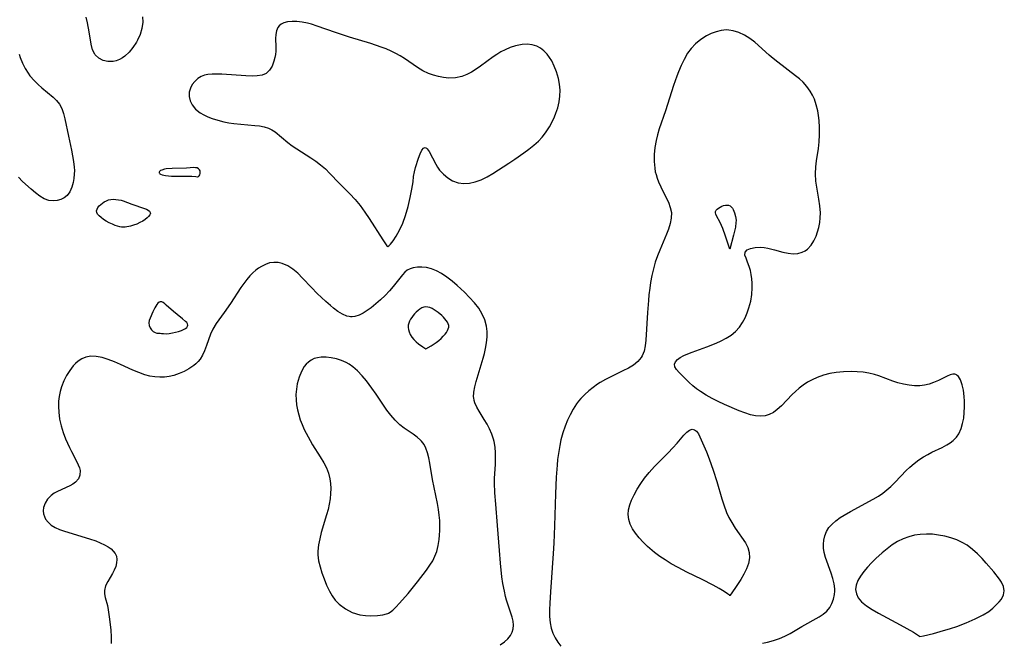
# Model space of a CAD drawing. Header units: inches. Extents: x 1073367 to 1082519, y 1569854 to 1574957.
# Tile 164 of 256: x 1076882 to 1077141, y 1572590 to 1572754. Entities that reach past the tile are written whole.
import ezdxf

# ---------------------------------------------------------------- set-up
doc = ezdxf.new("R2010")
doc.units = ezdxf.units.IN
doc.header["$MEASUREMENT"] = 0
doc.layers.add('CGG_CurvaNivelLidar_v1', color=7, linetype='Continuous', lineweight=30, true_color=0x008008)

msp = doc.modelspace()

# ---------------------------------------------------------------- linework, layer by layer
at = {"layer": 'CGG_CurvaNivelLidar_v1'}
for points in [[(1076914.0241, 1572754.7026, 69.5), (1076914.0443, 1572753.2675, 69.5), (1076913.8138, 1572751.6419, 69.5), (1076913.3464, 1572750.0635, 69.5), (1076912.6816, 1572748.5557, 69.5), (1076912.381, 1572748.0036, 69.5), (1076911.4827, 1572746.6252, 69.5), (1076910.4574, 1572745.3881, 69.5), (1076909.3268, 1572744.3359, 69.5), (1076908.7639, 1572743.9219, 69.5), (1076907.9391, 1572743.4438, 69.5), (1076907.1006, 1572743.1138, 69.5), (1076906.2444, 1572742.9253, 69.5), (1076904.8916, 1572742.9158, 69.5), (1076903.6066, 1572743.2208, 69.5), (1076902.4624, 1572743.808, 69.5), (1076901.5411, 1572744.6688, 69.5), (1076901.4112, 1572744.8462, 69.5), (1076900.8278, 1572746.0501, 69.5), (1076900.4663, 1572747.4727, 69.5), (1076899.9681, 1572750.7322, 69.5), (1076899.51, 1572753.1058, 69.5), (1076899.1484, 1572754.5915, 69.5)], [(1077077.1002, 1572589.9035, 70), (1077078.4621, 1572590.1652, 70), (1077080.0298, 1572590.5917, 70), (1077081.5525, 1572591.1421, 70), (1077082.9748, 1572591.7809, 70), (1077084.3575, 1572592.4964, 70), (1077085.7086, 1572593.2578, 70), (1077087.4692, 1572594.2909, 70), (1077092.0117, 1572596.867, 70), (1077093.0962, 1572597.5665, 70), (1077094.042, 1572598.3556, 70), (1077094.8028, 1572599.2848, 70), (1077095.3938, 1572600.3452, 70), (1077095.8192, 1572601.503, 70), (1077096.0742, 1572602.7294, 70), (1077096.1429, 1572603.6453, 70), (1077096.1312, 1572604.216, 70), (1077095.9638, 1572605.5749, 70), (1077095.6431, 1572606.9518, 70), (1077095.2148, 1572608.3309, 70), (1077093.6946, 1572612.4436, 70), (1077093.3391, 1572613.8077, 70), (1077093.2008, 1572614.8845, 70), (1077093.1839, 1572615.9555, 70), (1077093.2757, 1572617.0072, 70), (1077093.518, 1572618.1899, 70), (1077093.943, 1572619.3012, 70), (1077094.5953, 1572620.3311, 70), (1077095.4406, 1572621.2746, 70), (1077096.4378, 1572622.1442, 70), (1077097.5545, 1572622.9487, 70), (1077098.6417, 1572623.628, 70), (1077100.2953, 1572624.5717, 70), (1077106.2426, 1572627.7666, 70), (1077107.6592, 1572628.6214, 70), (1077108.771, 1572629.3903, 70), (1077109.8337, 1572630.2218, 70), (1077110.844, 1572631.1114, 70), (1077112.027, 1572632.2846, 70), (1077114.9406, 1572635.3583, 70), (1077115.8638, 1572636.2455, 70), (1077117.0089, 1572637.2308, 70), (1077118.2101, 1572638.1363, 70), (1077119.4632, 1572638.951, 70), (1077120.5782, 1572639.5738, 70), (1077121.7124, 1572640.1399, 70), (1077124.3865, 1572641.3948, 70), (1077125.6444, 1572642.0628, 70), (1077126.5162, 1572642.6174, 70), (1077127.3123, 1572643.241, 70), (1077128.1529, 1572644.119, 70), (1077128.7692, 1572645.03, 70), (1077129.3822, 1572646.3718, 70), (1077129.781, 1572647.7302, 70), (1077130.0464, 1572649.1597, 70), (1077130.2035, 1572650.6319, 70), (1077130.2696, 1572652.1195, 70), (1077130.2541, 1572653.5623, 70), (1077130.168, 1572654.8605, 70), (1077129.9633, 1572656.469, 70), (1077129.6528, 1572657.9306, 70), (1077129.222, 1572659.1736, 70), (1077128.6433, 1572660.1083, 70), (1077128.3487, 1572660.3812, 70), (1077128.1519, 1572660.5076, 70), (1077127.9411, 1572660.602, 70), (1077127.6896, 1572660.6678, 70), (1077127.2159, 1572660.6848, 70), (1077126.5049, 1572660.5255, 70), (1077125.7442, 1572660.2073, 70), (1077123.4637, 1572659.0225, 70), (1077122.1131, 1572658.4677, 70), (1077120.97, 1572658.1007, 70), (1077119.7737, 1572657.8197, 70), (1077118.536, 1572657.656, 70), (1077117.1324, 1572657.6388, 70), (1077115.7047, 1572657.769, 70), (1077114.218, 1572658.0274, 70), (1077112.7386, 1572658.4009, 70), (1077111.4495, 1572658.8193, 70), (1077107.7532, 1572660.2406, 70), (1077106.5682, 1572660.637, 70), (1077105.0981, 1572660.9868, 70), (1077103.583, 1572661.2131, 70), (1077102.0372, 1572661.3416, 70), (1077100.4738, 1572661.3921, 70), (1077098.4698, 1572661.3465, 70), (1077096.5405, 1572661.1385, 70), (1077094.8235, 1572660.827, 70), (1077093.1358, 1572660.3935, 70), (1077091.4974, 1572659.8178, 70), (1077090.2165, 1572659.2312, 70), (1077088.9842, 1572658.5494, 70), (1077087.8594, 1572657.8248, 70), (1077086.7881, 1572657.0328, 70), (1077085.7791, 1572656.1762, 70), (1077084.8961, 1572655.3219, 70), (1077082.1302, 1572652.401, 70), (1077080.9859, 1572651.3642, 70), (1077079.9693, 1572650.637, 70), (1077078.8994, 1572650.0797, 70), (1077077.7772, 1572649.7321, 70), (1077076.5592, 1572649.6243, 70), (1077075.2963, 1572649.7344, 70), (1077073.9987, 1572650.0126, 70), (1077072.4856, 1572650.483, 70), (1077070.947, 1572651.0646, 70), (1077067.1577, 1572652.6788, 70), (1077065.4506, 1572653.4834, 70), (1077063.8604, 1572654.3032, 70), (1077062.307, 1572655.1806, 70), (1077060.8177, 1572656.1202, 70), (1077059.7747, 1572656.8595, 70), (1077058.7954, 1572657.6324, 70), (1077057.7797, 1572658.5317, 70), (1077056.8484, 1572659.4304, 70), (1077055.1823, 1572661.1293, 70), (1077054.5199, 1572661.9015, 70), (1077054.0826, 1572662.6247, 70), (1077053.9597, 1572663.3138, 70), (1077054.1923, 1572663.9337, 70), (1077054.7177, 1572664.529, 70), (1077055.4775, 1572665.0924, 70), (1077056.4248, 1572665.6153, 70), (1077057.4774, 1572666.077, 70), (1077058.6325, 1572666.5162, 70), (1077062.4951, 1572667.8861, 70), (1077064.8934, 1572668.8143, 70), (1077066.2768, 1572669.4344, 70), (1077067.6003, 1572670.1374, 70), (1077068.861, 1572670.9678, 70), (1077070.0018, 1572671.9265, 70), (1077071.0267, 1572673.0582, 70), (1077071.8972, 1572674.3152, 70), (1077072.5535, 1572675.5371, 70), (1077073.1023, 1572676.821, 70), (1077073.5569, 1572678.148, 70), (1077074.0078, 1572679.8706, 70), (1077074.3089, 1572681.6412, 70), (1077074.4309, 1572683.3994, 70), (1077074.4006, 1572684.5963, 70), (1077074.2931, 1572685.761, 70), (1077074.1296, 1572686.8811, 70), (1077073.9171, 1572687.9715, 70), (1077073.6492, 1572688.9789, 70), (1077073.2108, 1572690.1547, 70), (1077072.7837, 1572691.1691, 70), (1077072.5101, 1572692.035, 70), (1077072.5431, 1572692.7534, 70), (1077073.0576, 1572693.3589, 70), (1077073.9852, 1572693.7874, 70), (1077075.2078, 1572694.0312, 70), (1077076.631, 1572694.0667, 70), (1077077.5748, 1572693.9739, 70), (1077078.5519, 1572693.8086, 70), (1077080.2602, 1572693.4097, 70), (1077082.4857, 1572692.8135, 70), (1077083.8573, 1572692.5146, 70), (1077085.2004, 1572692.3723, 70), (1077086.4202, 1572692.4519, 70), (1077087.5657, 1572692.7666, 70), (1077088.2985, 1572693.1341, 70), (1077088.9679, 1572693.6173, 70), (1077089.9232, 1572694.6416, 70), (1077090.6346, 1572695.7609, 70), (1077091.2197, 1572697.0179, 70), (1077091.6174, 1572698.1414, 70), (1077091.9323, 1572699.3198, 70), (1077092.1627, 1572700.5668, 70), (1077092.2984, 1572701.8449, 70), (1077092.3342, 1572703.1425, 70), (1077092.2197, 1572704.9513, 70), (1077091.967, 1572706.763, 70), (1077091.3989, 1572709.8961, 70), (1077091.1643, 1572711.4554, 70), (1077091.0291, 1572713.3868, 70), (1077091.1225, 1572715.1943, 70), (1077091.3322, 1572716.7931, 70), (1077091.843, 1572720.0344, 70), (1077092.0408, 1572721.8473, 70), (1077092.1433, 1572723.6787, 70), (1077092.1405, 1572725.5567, 70), (1077092.0213, 1572727.4241, 70), (1077091.863, 1572728.7115, 70), (1077091.6419, 1572729.9798, 70), (1077091.2666, 1572731.5438, 70), (1077090.7592, 1572733.0485, 70), (1077090.2743, 1572734.1221, 70), (1077089.6929, 1572735.1426, 70), (1077088.8107, 1572736.357, 70), (1077087.791, 1572737.4764, 70), (1077086.8221, 1572738.3693, 70), (1077085.7913, 1572739.2179, 70), (1077081.1111, 1572742.7808, 70), (1077079.9231, 1572743.7237, 70), (1077078.828, 1572744.6378, 70), (1077075.0599, 1572747.9914, 70), (1077073.8213, 1572748.9567, 70), (1077072.4019, 1572749.8585, 70), (1077070.928, 1572750.5675, 70), (1077069.4168, 1572751.0473, 70), (1077068.2252, 1572751.2266, 70), (1077067.614, 1572751.2413, 70), (1077066.2813, 1572751.1071, 70), (1077064.954, 1572750.7801, 70), (1077063.6446, 1572750.2936, 70), (1077062.3673, 1572749.6707, 70), (1077060.851, 1572748.7245, 70), (1077059.4555, 1572747.5798, 70), (1077058.3737, 1572746.4109, 70), (1077057.4159, 1572745.1038, 70), (1077056.4729, 1572743.492, 70), (1077055.7029, 1572741.8941, 70), (1077055.0109, 1572740.2318, 70), (1077054.585, 1572739.1072, 70), (1077053.7102, 1572736.5936, 70), (1077051.5814, 1572729.9706, 70), (1077049.9296, 1572725.2375, 70), (1077049.46, 1572723.6607, 70), (1077049.0978, 1572722.1224, 70), (1077048.794, 1572720.2914, 70), (1077048.6268, 1572718.4625, 70), (1077048.6065, 1572716.6505, 70), (1077048.7556, 1572714.8712, 70), (1077048.9169, 1572713.9374, 70), (1077049.0972, 1572713.1793, 70), (1077049.3806, 1572712.2421, 70), (1077049.7206, 1572711.3283, 70), (1077050.3454, 1572709.9461, 70), (1077051.7138, 1572707.3002, 70), (1077052.3603, 1572705.9414, 70), (1077052.8608, 1572704.5817, 70), (1077053.1319, 1572703.2064, 70), (1077053.1061, 1572701.7741, 70), (1077052.8275, 1572700.3137, 70), (1077052.3676, 1572698.8281, 70), (1077051.8796, 1572697.5483, 70), (1077050.0612, 1572693.3007, 70), (1077049.4876, 1572691.8427, 70), (1077048.9184, 1572690.1453, 70), (1077048.4301, 1572688.4051, 70), (1077048.0166, 1572686.6321, 70), (1077047.6765, 1572684.8343, 70), (1077047.453, 1572683.3595, 70), (1077047.2366, 1572681.586, 70), (1077047.088, 1572680.0369, 70), (1077046.8641, 1572676.95, 70), (1077046.4105, 1572669.6229, 70), (1077046.248, 1572668.1358, 70), (1077045.9591, 1572666.7513, 70), (1077045.4682, 1572665.4996, 70), (1077045.2098, 1572665.0638, 70), (1077044.3026, 1572664.0074, 70), (1077043.1545, 1572663.101, 70), (1077041.8325, 1572662.3, 70), (1077040.3912, 1572661.5667, 70), (1077037.1844, 1572660.0333, 70), (1077035.7681, 1572659.2781, 70), (1077034.3744, 1572658.4584, 70), (1077033.746, 1572658.0569, 70), (1077032.5546, 1572657.2243, 70), (1077031.4148, 1572656.326, 70), (1077030.3371, 1572655.3609, 70), (1077029.335, 1572654.3246, 70), (1077028.6897, 1572653.5563, 70), (1077028.2213, 1572652.9322, 70), (1077027.2588, 1572651.446, 70), (1077026.486, 1572650.0251, 70), (1077025.796, 1572648.55, 70), (1077025.1822, 1572647.0317, 70), (1077024.5777, 1572645.2669, 70), (1077024.0791, 1572643.4616, 70), (1077023.751, 1572641.9248, 70), (1077023.4896, 1572640.3677, 70), (1077023.2184, 1572638.2751, 70), (1077023.0617, 1572636.7184, 70), (1077022.834, 1572633.5854, 70), (1077022.6458, 1572629.243, 70), (1077022.4077, 1572620.7625, 70), (1077022.2277, 1572616.2028, 70), (1077022.065, 1572613.4958, 70), (1077021.3373, 1572603.4308, 70), (1077021.1728, 1572600.4752, 70), (1077021.1071, 1572598.7017, 70), (1077021.1144, 1572596.9623, 70), (1077021.2575, 1572595.2676, 70), (1077021.5422, 1572593.8572, 70), (1077021.9712, 1572592.5793, 70), (1077022.5438, 1572591.3581, 70), (1077023.246, 1572590.1983, 70), (1077024.0703, 1572589.1088, 70)], [(1076881.5153, 1572744.9144, 69.5), (1076881.814, 1572743.9725, 69.5), (1076882.3921, 1572742.5241, 69.5), (1076883.0879, 1572741.147, 69.5), (1076883.8933, 1572739.8514, 69.5), (1076884.3678, 1572739.1984, 69.5), (1076885.5318, 1572737.8527, 69.5), (1076886.5081, 1572736.8935, 69.5), (1076887.5205, 1572735.999, 69.5), (1076890.4886, 1572733.6016, 69.5), (1076891.3806, 1572732.7229, 69.5), (1076892.1356, 1572731.7483, 69.5), (1076892.7518, 1572730.5753, 69.5), (1076893.2135, 1572729.2831, 69.5), (1076893.5745, 1572727.8996, 69.5), (1076894.5068, 1572723.2681, 69.5), (1076895.3008, 1572719.6321, 69.5), (1076895.598, 1572718.1381, 69.5), (1076895.842, 1572716.6546, 69.5), (1076896.0071, 1572715.1928, 69.5), (1076896.0581, 1572714.2416, 69.5), (1076896.0492, 1572713.3098, 69.5), (1076895.9456, 1572712.2047, 69.5), (1076895.7523, 1572711.1447, 69.5), (1076895.3834, 1572709.8497, 69.5), (1076894.8688, 1572708.6943, 69.5), (1076894.1785, 1572707.7329, 69.5), (1076893.3956, 1572707.08, 69.5), (1076892.4892, 1572706.6183, 69.5), (1076891.5021, 1572706.3408, 69.5), (1076890.4726, 1572706.2505, 69.5), (1076889.3009, 1572706.3966, 69.5), (1076888.1405, 1572706.8455, 69.5), (1076886.9924, 1572707.5392, 69.5), (1076885.8436, 1572708.4051, 69.5), (1076884.6797, 1572709.3826, 69.5), (1076882.4371, 1572711.3955, 69.5), (1076881.3251, 1572712.4758, 69.5)], [(1077008.0654, 1572589.4672, 70), (1077009.1916, 1572590.2397, 70), (1077010.1507, 1572591.1114, 70), (1077010.7963, 1572591.917, 70), (1077011.2717, 1572592.7846, 70), (1077011.5474, 1572593.7082, 70), (1077011.6033, 1572594.6857, 70), (1077011.4791, 1572595.7105, 70), (1077011.2252, 1572596.779, 70), (1077009.7872, 1572601.2283, 70), (1077009.523, 1572602.1761, 70), (1077009.1907, 1572603.5843, 70), (1077008.8092, 1572605.6514, 70), (1077008.5572, 1572607.3921, 70), (1077008.1691, 1572610.9352, 70), (1077007.8892, 1572614.2673, 70), (1077007.4298, 1572620.8995, 70), (1077006.9131, 1572626.5214, 70), (1077006.6927, 1572629.4462, 70), (1077006.6001, 1572632.1226, 70), (1077006.6171, 1572633.3402, 70), (1077006.8305, 1572636.9478, 70), (1077006.8825, 1572638.4784, 70), (1077006.8691, 1572639.9945, 70), (1077006.7607, 1572641.486, 70), (1077006.5232, 1572642.9414, 70), (1077006.3666, 1572643.5715, 70), (1077005.9048, 1572644.9534, 70), (1077005.3221, 1572646.288, 70), (1077004.6522, 1572647.5736, 70), (1077003.9248, 1572648.8061, 70), (1077002.5378, 1572650.9857, 70), (1077001.9313, 1572652.0468, 70), (1077001.455, 1572653.1141, 70), (1077001.2599, 1572653.7515, 70), (1077001.1375, 1572654.4602, 70), (1077001.12, 1572654.6793, 70), (1077001.1678, 1572655.9866, 70), (1077001.4138, 1572657.3559, 70), (1077001.79, 1572658.7805, 70), (1077003.6262, 1572664.9262, 70), (1077003.953, 1572666.1644, 70), (1077004.2374, 1572667.4073, 70), (1077004.5073, 1572668.9635, 70), (1077004.6597, 1572670.5099, 70), (1077004.67, 1572671.9247, 70), (1077004.5165, 1572673.3094, 70), (1077004.0661, 1572674.9449, 70), (1077003.3634, 1572676.5165, 70), (1077002.4511, 1572678.0168, 70), (1077001.3165, 1572679.4938, 70), (1077000.0446, 1572680.9021, 70), (1076998.6832, 1572682.2569, 70), (1076996.7931, 1572683.9877, 70), (1076995.4265, 1572685.1575, 70), (1076994.0393, 1572686.2438, 70), (1076992.6212, 1572687.1986, 70), (1076991.3349, 1572687.8919, 70), (1076990.0334, 1572688.4201, 70), (1076988.7352, 1572688.7574, 70), (1076987.5071, 1572688.8816, 70), (1076986.3269, 1572688.8357, 70), (1076985.2242, 1572688.6513, 70), (1076984.3943, 1572688.4026, 70), (1076983.6528, 1572688.0319, 70), (1076982.9821, 1572687.487, 70), (1076982.3542, 1572686.8019, 70), (1076979.9029, 1572683.7151, 70), (1076978.985, 1572682.6367, 70), (1076977.8113, 1572681.3652, 70), (1076976.6393, 1572680.2309, 70), (1076975.417, 1572679.1639, 70), (1076974.1703, 1572678.1751, 70), (1076973.1023, 1572677.4085, 70), (1076972.033, 1572676.7446, 70), (1076970.9614, 1572676.2224, 70), (1076969.886, 1572675.8884, 70), (1076969.1635, 1572675.7966, 70), (1076968.6919, 1572675.8024, 70), (1076968.3366, 1572675.8419, 70), (1076967.787, 1572675.9615, 70), (1076966.5895, 1572676.4465, 70), (1076965.4095, 1572677.1692, 70), (1076964.2345, 1572678.0601, 70), (1076963.4167, 1572678.7448, 70), (1076962.218, 1572679.8001, 70), (1076959.9708, 1572681.9114, 70), (1076958.4332, 1572683.4531, 70), (1076956.0911, 1572685.9709, 70), (1076954.8633, 1572687.23, 70), (1076953.5827, 1572688.3309, 70), (1076952.2094, 1572689.1898, 70), (1076950.768, 1572689.7876, 70), (1076949.6517, 1572690.0502, 70), (1076948.5327, 1572690.1124, 70), (1076947.4223, 1572689.9458, 70), (1076946.3285, 1572689.5767, 70), (1076945.2598, 1572689.0377, 70), (1076944.5278, 1572688.5696, 70), (1076943.8181, 1572688.0344, 70), (1076943.0278, 1572687.3362, 70), (1076942.2708, 1572686.568, 70), (1076941.4303, 1572685.6057, 70), (1076940.6306, 1572684.5824, 70), (1076939.8733, 1572683.5104, 70), (1076937.1792, 1572679.3063, 70), (1076935.5032, 1572676.8943, 70), (1076933.3847, 1572674.0113, 70), (1076932.4795, 1572672.5437, 70), (1076931.8565, 1572671.2191, 70), (1076931.3255, 1572669.7367, 70), (1076930.8553, 1572668.2508, 70), (1076930.3394, 1572666.8036, 70), (1076929.8065, 1572665.6698, 70), (1076929.1369, 1572664.6255, 70), (1076928.5928, 1572663.9853, 70), (1076927.9812, 1572663.3962, 70), (1076927.4847, 1572662.9851, 70), (1076926.21, 1572662.1078, 70), (1076924.957, 1572661.4202, 70), (1076923.6281, 1572660.8392, 70), (1076922.2377, 1572660.3808, 70), (1076921.0281, 1572660.1054, 70), (1076919.7922, 1572659.94, 70), (1076918.5388, 1572659.8954, 70), (1076917.2248, 1572659.987, 70), (1076915.9094, 1572660.2086, 70), (1076914.6012, 1572660.5481, 70), (1076912.9956, 1572661.1141, 70), (1076911.4074, 1572661.7893, 70), (1076908.23, 1572663.2626, 70), (1076906.595, 1572663.9741, 70), (1076904.9686, 1572664.5937, 70), (1076903.3621, 1572665.0757, 70), (1076901.7898, 1572665.3632, 70), (1076900.3804, 1572665.3998, 70), (1076899.0465, 1572665.1705, 70), (1076898.006, 1572664.7454, 70), (1076897.049, 1572664.1272, 70), (1076896.3679, 1572663.5332, 70), (1076895.7328, 1572662.8559, 70), (1076894.8303, 1572661.6813, 70), (1076894.0223, 1572660.3812, 70), (1076893.319, 1572658.9824, 70), (1076892.6744, 1572657.3272, 70), (1076892.3138, 1572656.1068, 70), (1076892.046, 1572654.8596, 70), (1076891.8862, 1572653.5914, 70), (1076891.8485, 1572652.1573, 70), (1076891.9352, 1572650.7124, 70), (1076892.187, 1572648.8824, 70), (1076892.5925, 1572647.0744, 70), (1076893.1296, 1572645.3649, 70), (1076893.7598, 1572643.6997, 70), (1076894.7404, 1572641.4139, 70), (1076895.2649, 1572640.3347, 70), (1076896.5505, 1572637.957, 70), (1076897.0915, 1572636.8591, 70), (1076897.3875, 1572636.0924, 70), (1076897.5686, 1572635.3447, 70), (1076897.542, 1572634.1224, 70), (1076897.1753, 1572633.1895, 70), (1076896.3797, 1572632.2623, 70), (1076895.6675, 1572631.7489, 70), (1076894.8531, 1572631.2994, 70), (1076891.6586, 1572629.8415, 70), (1076890.7591, 1572629.346, 70), (1076889.943, 1572628.7679, 70), (1076889.0364, 1572627.8305, 70), (1076888.3694, 1572626.7472, 70), (1076887.977, 1572625.5746, 70), (1076887.8909, 1572624.7411, 70), (1076887.9677, 1572623.912, 70), (1076888.1742, 1572623.2083, 70), (1076888.5074, 1572622.5382, 70), (1076889.1315, 1572621.7243, 70), (1076889.9417, 1572621.0091, 70), (1076890.9803, 1572620.3676, 70), (1076892.1604, 1572619.8272, 70), (1076893.4441, 1572619.3596, 70), (1076900.0514, 1572617.3894, 70), (1076901.7083, 1572616.8075, 70), (1076902.8887, 1572616.3271, 70), (1076903.9877, 1572615.8049, 70), (1076904.9807, 1572615.2348, 70), (1076905.7008, 1572614.7214, 70), (1076906.3081, 1572614.1625, 70), (1076906.8049, 1572613.5072, 70), (1076907.1207, 1572612.7817, 70), (1076907.2515, 1572611.9812, 70), (1076907.1863, 1572611.0309, 70), (1076906.931, 1572610.0668, 70), (1076906.5421, 1572609.1464, 70), (1076906.0608, 1572608.2391, 70), (1076904.8309, 1572606.1497, 70), (1076904.2594, 1572604.9721, 70), (1076903.9577, 1572603.8022, 70), (1076903.9798, 1572602.8752, 70), (1076904.1735, 1572601.9224, 70), (1076904.7477, 1572599.8406, 70), (1076904.977, 1572598.7263, 70), (1076905.3321, 1572596.285, 70), (1076905.6572, 1572593.3158, 70), (1076905.7544, 1572591.6278, 70), (1076905.7777, 1572589.8663, 70)]]:
    msp.add_polyline3d(points, dxfattribs=at)
for points in [[(1076978.5, 1572694.3099, 70), (1076978.763, 1572694.4127, 70), (1076979.2738, 1572694.9305, 70), (1076979.9644, 1572695.8101, 70), (1076980.7564, 1572697.0107, 70), (1076981.6238, 1572698.5927, 70), (1076982.4536, 1572700.4243, 70), (1076983.1931, 1572702.4295, 70), (1076983.8793, 1572704.8156, 70), (1076984.4272, 1572707.19, 70), (1076984.8679, 1572709.3914, 70), (1076985.1763, 1572711.3245, 70), (1076985.3296, 1572712.6524, 70), (1076985.5211, 1572713.9111, 70), (1076985.8083, 1572715.1029, 70), (1076986.5825, 1572717.546, 70), (1076987.0185, 1572718.6994, 70), (1076987.4715, 1572719.6119, 70), (1076987.955, 1572720.1782, 70), (1076988.1241, 1572720.268, 70), (1076988.3365, 1572720.3002, 70), (1076988.5095, 1572720.2596, 70), (1076988.6847, 1572720.1587, 70), (1076988.8946, 1572719.966, 70), (1076989.4009, 1572719.2576, 70), (1076991.1606, 1572715.9518, 70), (1076991.6383, 1572715.1534, 70), (1076992.1757, 1572714.3798, 70), (1076993.1526, 1572713.2786, 70), (1076994.2873, 1572712.3305, 70), (1076995.5557, 1572711.5827, 70), (1076997.0031, 1572711.0683, 70), (1076998.5334, 1572710.854, 70), (1077000.0255, 1572710.9438, 70), (1077001.5311, 1572711.2831, 70), (1077003.0942, 1572711.8577, 70), (1077004.6437, 1572712.6038, 70), (1077006.1757, 1572713.4749, 70), (1077010.3879, 1572716.1652, 70), (1077011.986, 1572717.2424, 70), (1077014.3152, 1572718.8818, 70), (1077015.6524, 1572719.8837, 70), (1077016.9416, 1572720.9282, 70), (1077018.16, 1572722.0321, 70), (1077019.1232, 1572723.0369, 70), (1077020.0443, 1572724.1741, 70), (1077021.0958, 1572725.7651, 70), (1077021.9898, 1572727.4478, 70), (1077022.4075, 1572728.38, 70), (1077022.7813, 1572729.3274, 70), (1077023.2639, 1572730.8022, 70), (1077023.6202, 1572732.2978, 70), (1077023.8224, 1572733.808, 70), (1077023.8443, 1572735.3847, 70), (1077023.6967, 1572736.9561, 70), (1077023.4052, 1572738.5067, 70), (1077022.9132, 1572740.2377, 70), (1077022.3445, 1572741.7078, 70), (1077021.6526, 1572743.0849, 70), (1077021.0659, 1572744.0152, 70), (1077020.4183, 1572744.8693, 70), (1077019.6064, 1572745.7403, 70), (1077018.7186, 1572746.4663, 70), (1077017.7461, 1572747.0108, 70), (1077016.5339, 1572747.3738, 70), (1077015.2324, 1572747.4982, 70), (1077013.8726, 1572747.4229, 70), (1077013.4563, 1572747.3656, 70), (1077012.0904, 1572747.0771, 70), (1077010.7242, 1572746.6407, 70), (1077009.379, 1572746.0599, 70), (1077008.3051, 1572745.4789, 70), (1077007.2546, 1572744.8226, 70), (1077006.261, 1572744.1405, 70), (1077002.9471, 1572741.7014, 70), (1077001.774, 1572740.8875, 70), (1077000.5527, 1572740.1313, 70), (1076999.3058, 1572739.4908, 70), (1076998.0251, 1572739.0067, 70), (1076996.3383, 1572738.6644, 70), (1076994.6141, 1572738.5995, 70), (1076993.2, 1572738.7226, 70), (1076991.8588, 1572738.9585, 70), (1076990.5344, 1572739.3104, 70), (1076989.2419, 1572739.7911, 70), (1076987.7728, 1572740.5307, 70), (1076986.3462, 1572741.4084, 70), (1076982.9185, 1572743.7263, 70), (1076981.7914, 1572744.4263, 70), (1076980.6303, 1572745.0795, 70), (1076979.3953, 1572745.6887, 70), (1076978.1247, 1572746.2401, 70), (1076976.8003, 1572746.7528, 70), (1076974.0882, 1572747.6748, 70), (1076968.4752, 1572749.3556, 70), (1076966.6316, 1572749.9367, 70), (1076964.8092, 1572750.5539, 70), (1076959.9876, 1572752.2763, 70), (1076958.421, 1572752.7511, 70), (1076957.3666, 1572753.0126, 70), (1076955.9722, 1572753.277, 70), (1076954.6251, 1572753.4343, 70), (1076953.3495, 1572753.4729, 70), (1076952.1743, 1572753.3743, 70), (1076951.1349, 1572753.1116, 70), (1076950.4602, 1572752.7785, 70), (1076949.9675, 1572752.3735, 70), (1076949.5907, 1572751.8855, 70), (1076949.2122, 1572750.985, 70), (1076949.0516, 1572750.0174, 70), (1076949.0166, 1572748.9629, 70), (1076949.0653, 1572746.8088, 70), (1076949.041, 1572745.6974, 70), (1076948.9577, 1572744.823, 70), (1076948.8143, 1572743.9616, 70), (1076948.5759, 1572743, 70), (1076948.0844, 1572741.7168, 70), (1076947.4015, 1572740.6253, 70), (1076946.4962, 1572739.8112, 70), (1076945.4324, 1572739.3618, 70), (1076944.1887, 1572739.1487, 70), (1076942.8065, 1572739.0925, 70), (1076941.2131, 1572739.1366, 70), (1076934.8488, 1572739.6115, 70), (1076933.5765, 1572739.6592, 70), (1076932.3496, 1572739.6415, 70), (1076931.1858, 1572739.5264, 70), (1076930.2802, 1572739.3314, 70), (1076929.448, 1572739.0254, 70), (1076928.5181, 1572738.4592, 70), (1076927.7321, 1572737.7278, 70), (1076927.0941, 1572736.8733, 70), (1076926.6165, 1572735.9326, 70), (1076926.3032, 1572734.8426, 70), (1076926.2507, 1572733.7272, 70), (1076926.4996, 1572732.6194, 70), (1076927.0275, 1572731.5613, 70), (1076927.9621, 1572730.4277, 70), (1076929.177, 1572729.4513, 70), (1076930.1455, 1572728.8881, 70), (1076931.1994, 1572728.4009, 70), (1076932.3177, 1572727.9743, 70), (1076933.8085, 1572727.5029, 70), (1076935.3503, 1572727.1142, 70), (1076936.6776, 1572726.8559, 70), (1076938.0138, 1572726.6616, 70), (1076943.5341, 1572726.1505, 70), (1076944.7529, 1572725.9998, 70), (1076946.0102, 1572725.7874, 70), (1076947.1652, 1572725.4401, 70), (1076948.0323, 1572724.9983, 70), (1076948.8599, 1572724.4348, 70), (1076952.2571, 1572721.6825, 70), (1076953.3993, 1572720.8021, 70), (1076954.5911, 1572719.9458, 70), (1076955.799, 1572719.1483, 70), (1076958.2732, 1572717.589, 70), (1076959.5703, 1572716.7232, 70), (1076960.8185, 1572715.7899, 70), (1076962.0995, 1572714.6684, 70), (1076963.3192, 1572713.4657, 70), (1076965.7668, 1572710.9076, 70), (1076968.5677, 1572708.1085, 70), (1076969.9342, 1572706.6486, 70), (1076971.2928, 1572705.0265, 70), (1076972.5149, 1572703.3481, 70), (1076973.6659, 1572701.6174, 70), (1076977.2638, 1572696.0153, 70), (1076978.3181, 1572694.4983, 70)], [(1076928.5, 1572712.6425, 70), (1076928.5832, 1572712.6447, 70), (1076928.7036, 1572712.72, 70), (1076928.8729, 1572712.9018, 70), (1076929.03, 1572713.1646, 70), (1076929.1375, 1572713.4733, 70), (1076929.1797, 1572713.809, 70), (1076929.1394, 1572714.1421, 70), (1076928.9819, 1572714.4791, 70), (1076928.7178, 1572714.7499, 70), (1076928.3707, 1572714.9338, 70), (1076927.9656, 1572715.0184, 70), (1076927.5296, 1572715.0216, 70), (1076925.5374, 1572714.919, 70), (1076921.7724, 1572714.8349, 70), (1076920.2302, 1572714.7077, 70), (1076919.7594, 1572714.624, 70), (1076919.0449, 1572714.4041, 70), (1076918.7589, 1572714.2583, 70), (1076918.5748, 1572714.121, 70), (1076918.4466, 1572713.9688, 70), (1076918.3869, 1572713.8159, 70), (1076918.3895, 1572713.6612, 70), (1076918.4428, 1572713.5339, 70), (1076918.5391, 1572713.4154, 70), (1076918.7285, 1572713.2738, 70), (1076919.1574, 1572713.0927, 70), (1076920.0581, 1572712.9187, 70), (1076921.6415, 1572712.8179, 70), (1076926.9261, 1572712.7577, 70), (1076928.0153, 1572712.7114, 70)], [(1076908.5, 1572699.3398, 69.5), (1076908.0479, 1572699.4355, 69.5), (1076906.8233, 1572699.8247, 69.5), (1076906.0557, 1572700.1305, 69.5), (1076905.2605, 1572700.5058, 69.5), (1076904.472, 1572700.9394, 69.5), (1076903.73, 1572701.4109, 69.5), (1076903.075, 1572701.8981, 69.5), (1076902.5483, 1572702.378, 69.5), (1076902.1918, 1572702.8273, 69.5), (1076901.9902, 1572703.2566, 69.5), (1076901.9278, 1572703.6874, 69.5), (1076902.0275, 1572704.115, 69.5), (1076902.2586, 1572704.537, 69.5), (1076902.587, 1572704.9476, 69.5), (1076902.9878, 1572705.3399, 69.5), (1076903.4438, 1572705.7055, 69.5), (1076903.9434, 1572706.0334, 69.5), (1076904.4799, 1572706.3099, 69.5), (1076905.0503, 1572706.5173, 69.5), (1076905.6845, 1572706.6452, 69.5), (1076906.3432, 1572706.6918, 69.5), (1076907.0159, 1572706.6701, 69.5), (1076907.6939, 1572706.5868, 69.5), (1076908.3692, 1572706.4432, 69.5), (1076908.9119, 1572706.2828, 69.5), (1076911.2089, 1572705.4397, 69.5), (1076914.4743, 1572704.3019, 69.5), (1076915.0244, 1572704.0688, 69.5), (1076915.495, 1572703.8225, 69.5), (1076915.8519, 1572703.5556, 69.5), (1076916.0491, 1572703.2586, 69.5), (1076916.0497, 1572702.9344, 69.5), (1076915.8911, 1572702.581, 69.5), (1076915.6107, 1572702.2076, 69.5), (1076915.2359, 1572701.8219, 69.5), (1076914.7199, 1572701.4092, 69.5), (1076914.0594, 1572700.9804, 69.5), (1076913.2941, 1572700.5638, 69.5), (1076912.4628, 1572700.1872, 69.5), (1076911.6039, 1572699.8756, 69.5), (1076910.8093, 1572699.6562, 69.5), (1076909.4216, 1572699.4008, 69.5), (1076908.9144, 1572699.3454, 69.5)], [(1077068.5, 1572693.597, 70), (1077067.3701, 1572697.0061, 70), (1077066.6363, 1572699.0347, 70), (1077065.969, 1572700.5939, 70), (1077065.0157, 1572702.3738, 70), (1077064.8478, 1572702.7664, 70), (1077064.7553, 1572703.1372, 70), (1077064.7699, 1572703.4816, 70), (1077064.929, 1572703.8136, 70), (1077065.2066, 1572704.115, 70), (1077065.5671, 1572704.3892, 70), (1077065.983, 1572704.6359, 70), (1077066.4326, 1572704.851, 70), (1077066.8979, 1572705.0265, 70), (1077067.3532, 1572705.1465, 70), (1077067.7955, 1572705.195, 70), (1077068.2115, 1572705.144, 70), (1077068.5787, 1572704.9761, 70), (1077068.9059, 1572704.7086, 70), (1077069.1899, 1572704.3631, 70), (1077069.4004, 1572704.0105, 70), (1077069.767, 1572703.1683, 70), (1077070.0491, 1572702.1995, 70), (1077070.1294, 1572701.6938, 70), (1077070.1555, 1572701.1322, 70), (1077070.1288, 1572700.5615, 70), (1077069.969, 1572699.4047, 70), (1077069.4827, 1572697.2785, 70)], [(1076918.5, 1572671.5151, 70), (1076918.6022, 1572671.4653, 70), (1076918.9605, 1572671.4013, 70), (1076919.5173, 1572671.3498, 70), (1076920.221, 1572671.3414, 70), (1076921.0089, 1572671.4007, 70), (1076921.847, 1572671.5283, 70), (1076922.6918, 1572671.7132, 70), (1076923.4991, 1572671.9411, 70), (1076924.2239, 1572672.1965, 70), (1076924.8195, 1572672.4637, 70), (1076925.2696, 1572672.7329, 70), (1076925.6277, 1572673.0128, 70), (1076925.8697, 1572673.3056, 70), (1076925.9573, 1572673.6141, 70), (1076925.8697, 1572673.9239, 70), (1076925.6476, 1572674.2477, 70), (1076925.3287, 1572674.5825, 70), (1076924.5078, 1572675.2793, 70), (1076923.0727, 1572676.388, 70), (1076922.107, 1572677.1783, 70), (1076920.2571, 1572678.8788, 70), (1076919.8313, 1572679.2344, 70), (1076919.4218, 1572679.521, 70), (1076919.0316, 1572679.7076, 70), (1076918.6658, 1572679.7539, 70), (1076918.3424, 1572679.6351, 70), (1076918.0405, 1572679.3829, 70), (1076917.7546, 1572679.031, 70), (1076917.2147, 1572678.1286, 70), (1076916.7012, 1572677.0769, 70), (1076915.9651, 1572675.3862, 70), (1076915.7647, 1572674.792, 70), (1076915.6744, 1572674.1622, 70), (1076915.733, 1572673.5292, 70), (1076915.9646, 1572672.9211, 70), (1076916.3359, 1572672.3829, 70), (1076916.8, 1572671.9495, 70), (1076917.3087, 1572671.6495, 70), (1076917.7399, 1572671.5059, 70), (1076918.115, 1572671.4492, 70), (1076918.3844, 1572671.4571, 70)], [(1076988.5, 1572667.3757, 70.5), (1076989.8967, 1572668.177, 70.5), (1076991.2395, 1572669.0548, 70.5), (1076991.9301, 1572669.5722, 70.5), (1076992.5602, 1572670.1061, 70.5), (1076993.1258, 1572670.6515, 70.5), (1076993.6016, 1572671.1829, 70.5), (1076993.9623, 1572671.6747, 70.5), (1076994.2318, 1572672.142, 70.5), (1076994.4342, 1572672.6094, 70.5), (1076994.5509, 1572673.0737, 70.5), (1076994.5576, 1572673.5315, 70.5), (1076994.4364, 1572673.9786, 70.5), (1076994.211, 1572674.4175, 70.5), (1076993.9091, 1572674.8493, 70.5), (1076993.1521, 1572675.6916, 70.5), (1076992.7231, 1572676.0997, 70.5), (1076991.804, 1572676.8748, 70.5), (1076990.7275, 1572677.6277, 70.5), (1076990.1787, 1572677.9406, 70.5), (1076989.6284, 1572678.1912, 70.5), (1076989.0799, 1572678.3565, 70.5), (1076988.5368, 1572678.4053, 70.5), (1076988.0064, 1572678.3129, 70.5), (1076987.4856, 1572678.1041, 70.5), (1076986.9759, 1572677.8079, 70.5), (1076986.4804, 1572677.4454, 70.5), (1076986.0038, 1572677.031, 70.5), (1076985.5534, 1572676.5735, 70.5), (1076985.1708, 1572676.1214, 70.5), (1076984.8208, 1572675.6448, 70.5), (1076984.5086, 1572675.1494, 70.5), (1076984.243, 1572674.6394, 70.5), (1076984.0377, 1572674.117, 70.5), (1076983.912, 1572673.5834, 70.5), (1076983.8847, 1572673.0012, 70.5), (1076983.9537, 1572672.4132, 70.5), (1076984.1249, 1572671.8024, 70.5), (1076984.4362, 1572671.1371, 70.5), (1076984.8697, 1572670.454, 70.5), (1076985.4045, 1572669.7915, 70.5), (1076985.9842, 1572669.2082, 70.5), (1076986.5908, 1572668.6863, 70.5), (1076987.7099, 1572667.8677, 70.5)], [(1076978.5, 1572597.7389, 70.5), (1076978.6955, 1572597.7851, 70.5), (1076979.1709, 1572598.0893, 70.5), (1076979.8609, 1572598.6437, 70.5), (1076980.6857, 1572599.425, 70.5), (1076981.6221, 1572600.4142, 70.5), (1076983.8678, 1572603.0026, 70.5), (1076986.3818, 1572606.0972, 70.5), (1076988.7232, 1572609.1756, 70.5), (1076989.6081, 1572610.4233, 70.5), (1076990.3469, 1572611.6002, 70.5), (1076990.9446, 1572612.8149, 70.5), (1076991.4041, 1572614.0677, 70.5), (1076991.783, 1572615.6144, 70.5), (1076992.0306, 1572617.2122, 70.5), (1076992.1516, 1572618.3657, 70.5), (1076992.2239, 1572619.5338, 70.5), (1076992.2376, 1572620.8703, 70.5), (1076992.1839, 1572622.2168, 70.5), (1076992.0683, 1572623.5678, 70.5), (1076991.8639, 1572625.1308, 70.5), (1076991.5977, 1572626.6886, 70.5), (1076990.281, 1572632.9742, 70.5), (1076989.5633, 1572637.2769, 70.5), (1076989.29, 1572638.6898, 70.5), (1076988.9537, 1572640.0243, 70.5), (1076988.5182, 1572641.2543, 70.5), (1076988.0576, 1572642.1545, 70.5), (1076987.4036, 1572643.0251, 70.5), (1076987.1008, 1572643.347, 70.5), (1076986.276, 1572644.0873, 70.5), (1076985.1891, 1572644.8915, 70.5), (1076982.854, 1572646.4781, 70.5), (1076981.7043, 1572647.3738, 70.5), (1076980.4612, 1572648.5692, 70.5), (1076979.3039, 1572649.9166, 70.5), (1076978.2995, 1572651.2605, 70.5), (1076975.4615, 1572655.4523, 70.5), (1076974.3383, 1572657.044, 70.5), (1076972.9087, 1572658.9352, 70.5), (1076971.7723, 1572660.2957, 70.5), (1076970.5741, 1572661.5534, 70.5), (1076969.2937, 1572662.6634, 70.5), (1076968.3311, 1572663.3274, 70.5), (1076967.6035, 1572663.7375, 70.5), (1076966.3746, 1572664.288, 70.5), (1076965.0173, 1572664.7233, 70.5), (1076963.6468, 1572665.0095, 70.5), (1076962.2928, 1572665.152, 70.5), (1076960.9862, 1572665.1462, 70.5), (1076960.0463, 1572665.0302, 70.5), (1076959.1619, 1572664.7865, 70.5), (1076958.3583, 1572664.3966, 70.5), (1076957.6251, 1572663.8657, 70.5), (1076957.0623, 1572663.3143, 70.5), (1076956.5574, 1572662.6829, 70.5), (1076955.7969, 1572661.3901, 70.5), (1076955.1968, 1572659.9366, 70.5), (1076954.9201, 1572659.0533, 70.5), (1076954.6959, 1572658.139, 70.5), (1076954.4751, 1572656.7793, 70.5), (1076954.3741, 1572655.3825, 70.5), (1076954.3954, 1572653.9637, 70.5), (1076954.529, 1572652.6349, 70.5), (1076954.7651, 1572651.3072, 70.5), (1076955.0973, 1572649.9888, 70.5), (1076955.515, 1572648.6999, 70.5), (1076956.0067, 1572647.4282, 70.5), (1076956.5578, 1572646.1744, 70.5), (1076957.0526, 1572645.1488, 70.5), (1076958.0916, 1572643.2345, 70.5), (1076958.757, 1572642.1412, 70.5), (1076960.7724, 1572638.9907, 70.5), (1076961.6946, 1572637.4068, 70.5), (1076962.3705, 1572636.0285, 70.5), (1076962.9157, 1572634.6186, 70.5), (1076963.2986, 1572633.1755, 70.5), (1076963.4789, 1572631.8909, 70.5), (1076963.5325, 1572630.5855, 70.5), (1076963.4811, 1572629.2655, 70.5), (1076963.3394, 1572627.9221, 70.5), (1076963.1052, 1572626.5039, 70.5), (1076962.7979, 1572625.0869, 70.5), (1076962.4302, 1572623.6759, 70.5), (1076961.0396, 1572619.0437, 70.5), (1076960.616, 1572617.3959, 70.5), (1076960.2992, 1572615.7547, 70.5), (1076960.1413, 1572614.1242, 70.5), (1076960.15, 1572613.1332, 70.5), (1076960.3385, 1572611.5516, 70.5), (1076960.6964, 1572609.9796, 70.5), (1076961.1796, 1572608.4168, 70.5), (1076961.752, 1572606.8642, 70.5), (1076962.4429, 1572605.1975, 70.5), (1076963.1948, 1572603.5648, 70.5), (1076963.8646, 1572602.3862, 70.5), (1076964.7146, 1572601.235, 70.5), (1076965.7459, 1572600.1627, 70.5), (1076967.3588, 1572598.9512, 70.5), (1076969.1878, 1572598.0202, 70.5), (1076971.1349, 1572597.4177, 70.5), (1076972.6449, 1572597.1878, 70.5), (1076974.1031, 1572597.123, 70.5), (1076975.8463, 1572597.2138, 70.5), (1076977.2541, 1572597.4106, 70.5), (1076978.1769, 1572597.6126, 70.5)], [(1077068.5, 1572602.3385, 70), (1077068.5049, 1572602.4222, 70), (1077068.438, 1572602.5135, 70), (1077067.9286, 1572602.9368, 70), (1077067.0053, 1572603.5518, 70), (1077065.731, 1572604.3143, 70), (1077064.1675, 1572605.1797, 70), (1077061.2411, 1572606.6727, 70), (1077057.2471, 1572608.62, 70), (1077054.9061, 1572609.8106, 70), (1077053.0829, 1572610.8229, 70), (1077051.4685, 1572611.8089, 70), (1077050.0712, 1572612.7576, 70), (1077048.7423, 1572613.7504, 70), (1077048.1019, 1572614.2654, 70), (1077046.8648, 1572615.3429, 70), (1077045.7086, 1572616.4669, 70), (1077044.6479, 1572617.6323, 70), (1077043.7049, 1572618.8371, 70), (1077042.9414, 1572620.0221, 70), (1077042.3378, 1572621.2369, 70), (1077041.9284, 1572622.4763, 70), (1077041.759, 1572623.7373, 70), (1077041.8617, 1572625.0046, 70), (1077042.1883, 1572626.2868, 70), (1077042.684, 1572627.5804, 70), (1077043.3441, 1572628.9587, 70), (1077044.1645, 1572630.4441, 70), (1077045.0846, 1572631.9188, 70), (1077046.1019, 1572633.3614, 70), (1077047.3004, 1572634.8555, 70), (1077047.9827, 1572635.6392, 70), (1077048.685, 1572636.4048, 70), (1077052.2527, 1572639.9809, 70), (1077053.5036, 1572641.2952, 70), (1077054.6644, 1572642.5796, 70), (1077056.4534, 1572644.6361, 70), (1077057.2099, 1572645.4328, 70), (1077057.918, 1572645.994, 70), (1077058.5959, 1572646.2257, 70), (1077059.1835, 1572646.0895, 70), (1077059.7424, 1572645.6668, 70), (1077060.2537, 1572645.0098, 70), (1077060.6708, 1572644.243, 70), (1077061.6948, 1572641.8701, 70), (1077062.352, 1572640.2415, 70), (1077063.0509, 1572638.4388, 70), (1077064.1445, 1572635.4125, 70), (1077065.089, 1572632.4413, 70), (1077066.419, 1572627.8646, 70), (1077066.9167, 1572626.319, 70), (1077067.6829, 1572624.3008, 70), (1077068.2912, 1572622.998, 70), (1077069.0407, 1572621.6572, 70), (1077069.9594, 1572620.1898, 70), (1077072.6283, 1572616.3013, 70), (1077073.2526, 1572615.0739, 70), (1077073.6455, 1572613.7457, 70), (1077073.7249, 1572612.3389, 70), (1077073.4562, 1572610.9099, 70), (1077072.9138, 1572609.4635, 70), (1077072.1916, 1572608.0362, 70), (1077071.3792, 1572606.6665, 70), (1077070.3832, 1572605.1368, 70), (1077068.8327, 1572602.9075, 70), (1077068.5608, 1572602.4945, 70)], [(1077118.5, 1572591.6769, 70), (1077119.5036, 1572591.8634, 70), (1077122.0695, 1572592.4982, 70), (1077123.8929, 1572592.9879, 70), (1077126.5972, 1572593.7863, 70), (1077128.2032, 1572594.3208, 70), (1077130.7125, 1572595.2608, 70), (1077133.0986, 1572596.2993, 70), (1077135.2191, 1572597.4021, 70), (1077136.6274, 1572598.2992, 70), (1077137.7498, 1572599.1741, 70), (1077138.7265, 1572600.0577, 70), (1077139.4272, 1572600.7912, 70), (1077140.0072, 1572601.5397, 70), (1077140.5521, 1572602.6094, 70), (1077140.7379, 1572603.7143, 70), (1077140.5128, 1572604.8418, 70), (1077139.9566, 1572605.9797, 70), (1077139.4326, 1572606.7678, 70), (1077137.9502, 1572608.6884, 70), (1077136.0051, 1572611.0053, 70), (1077134.8914, 1572612.2358, 70), (1077133.7167, 1572613.4264, 70), (1077132.3829, 1572614.6112, 70), (1077130.9494, 1572615.6664, 70), (1077129.6289, 1572616.4375, 70), (1077128.2372, 1572617.0825, 70), (1077126.7076, 1572617.6312, 70), (1077125.1329, 1572618.0561, 70), (1077123.4633, 1572618.3743, 70), (1077121.8533, 1572618.5592, 70), (1077120.241, 1572618.6202, 70), (1077118.6388, 1572618.5412, 70), (1077117.0923, 1572618.3099, 70), (1077115.5807, 1572617.926, 70), (1077114.1191, 1572617.3863, 70), (1077112.6455, 1572616.6458, 70), (1077111.2359, 1572615.7626, 70), (1077109.8832, 1572614.7721, 70), (1077108.585, 1572613.7017, 70), (1077106.9397, 1572612.2005, 70), (1077105.7997, 1572611.07, 70), (1077104.7301, 1572609.9173, 70), (1077103.757, 1572608.7467, 70), (1077102.913, 1572607.5608, 70), (1077102.2387, 1572606.3727, 70), (1077101.7859, 1572605.195, 70), (1077101.625, 1572604.0417, 70), (1077101.8174, 1572602.9285, 70), (1077102.3222, 1572601.866, 70), (1077103.1956, 1572600.8024, 70), (1077104.476, 1572599.7198, 70), (1077105.9433, 1572598.7448, 70), (1077107.6005, 1572597.7877, 70), (1077113.326, 1572594.7218, 70), (1077116.8114, 1572592.8109, 70), (1077117.9411, 1572592.1431, 70), (1077118.4389, 1572591.7996, 70)]]:
    msp.add_polyline3d(points, close=True, dxfattribs=at)

doc.saveas('drawing.dxf')
